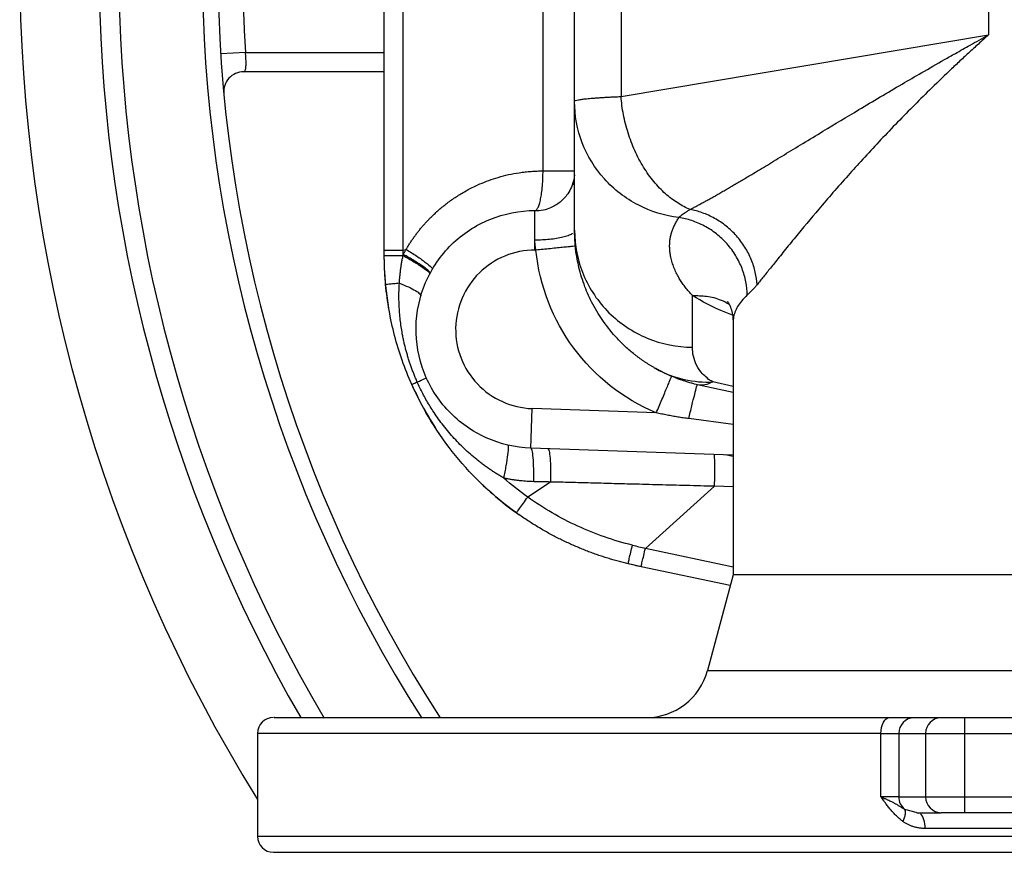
# Model space of a CAD drawing. Header units: millimetres. Extents: x 3 to 2091, y -59 to 1557.
# Tile 40 of 71: x 717 to 841, y 1245 to 1350. Entities that reach past the tile are written whole.
import ezdxf

# ---------------------------------------------------------------- set-up
doc = ezdxf.new("R2010")
doc.units = ezdxf.units.MM

msp = doc.modelspace()

# ---------------------------------------------------------------- linework, layer by layer
at = {"color": 7, "linetype": 'Continuous', "lineweight": 25}
for p, q in [((762.56, 1320.65), (762.56, 1392.66)), ((764.95, 1320.65), (764.95, 1392.66)), ((782.58, 1330.66), (782.58, 1382.66)), ((786.56, 1339.43), (786.56, 1373.88)), ((792.42, 1373.27), (792.42, 1340.04)), ((838.78, 1365.51), (838.78, 1347.81)), ((792.42, 1340.04), (838.78, 1347.81)), ((745.03, 1345.62), (741.92, 1345.42)), ((786.56, 1323.16), (786.56, 1339.43)), ((786.54, 1330.17), (786.38, 1328.88)), ((781.56, 1325.53), (781.56, 1325.66)), ((786.56, 1323.16), (786.48, 1323.06)), ((781.56, 1320.66), (781.56, 1321.91)), ((762.56, 1320.65), (764.95, 1320.65)), ((764.95, 1320.65), (765.31, 1320.75)), ((801.43, 1308.39), (801.43, 1314.93)), ((806.56, 1311.51), (806.56, 1279.66)), ((806.58, 1311.51), (806.58, 1311.47)), ((806.56, 1302.68), (802.07, 1303.67)), ((781.04, 1295.67), (781.21, 1300.66)), ((796.87, 1300.12), (781.21, 1300.66)), ((806.56, 1294.77), (781.04, 1295.67)), ((783.53, 1291.39), (780.65, 1289.48)), ((795.5, 1283.02), (804.22, 1290.85)), ((795.01, 1280.67), (793.33, 1281.07)), ((806.2, 1278.33), (794.95, 1280.69)), ((806.56, 1279.66), (803.32, 1267.59)), ((1026.56, 1279.66), (806.56, 1279.66)), ((829.42, 1261.66), (832.8, 1261.66)), ((835.75, 1261.66), (835.75, 1259.66)), ((835.75, 1261.66), (997.36, 1261.66)), ((746.56, 1259.66), (746.56, 1246.66)), ((825.22, 1251.66), (825.22, 1259.66)), ((825.22, 1259.66), (827.46, 1259.66)), ((827.46, 1259.66), (830.83, 1259.66)), ((827.46, 1259.66), (827.46, 1251.66)), ((830.83, 1259.66), (835.75, 1259.66)), ((830.83, 1259.66), (830.83, 1251.66)), ((835.75, 1259.66), (835.75, 1251.66)), ((835.75, 1259.66), (997.36, 1259.66)), ((827.46, 1251.66), (825.22, 1251.66)), ((827.46, 1251.66), (830.83, 1251.66)), ((830.83, 1251.66), (835.75, 1251.66)), ((835.75, 1251.66), (916.56, 1251.66)), ((829.6, 1249.71), (829.8, 1249.66)), ((829.8, 1249.66), (829.98, 1249.59)), ((829.8, 1249.66), (832.8, 1249.66)), ((879.68, 1249.66), (835.75, 1249.66)), ((880.11, 1247.66), (830.81, 1247.66))]:
    msp.add_line(p, q, dxfattribs=at)
at = {"color": 8, "linetype": 'Continuous', "lineweight": 25}
for p, q in [((806.56, 1303.44), (803.99, 1304.02)), ((806.56, 1298.67), (800.97, 1299.39)), ((806.56, 1294.6), (805.58, 1294.81)), ((806.56, 1290.77), (804.22, 1290.85)), ((806.56, 1280.66), (795.5, 1283.02)), ((803.32, 1267.59), (915.6, 1267.59)), ((825.22, 1259.66), (746.56, 1259.66)), ((828.19, 1250.1), (829.6, 1249.71)), ((1086.56, 1246.66), (746.56, 1246.66))]:
    msp.add_line(p, q, dxfattribs=at)
at = {"color": 7, "linetype": 'Continuous', "lineweight": 25, "flags": 128}
for points in [[(763.12, 1313.32), (762.74, 1316.17), (762.59, 1318.4)], [(825.22, 1259.66), (825.24, 1260.05), (825.3, 1260.42), (825.4, 1260.77), (825.53, 1261.07), (825.7, 1261.32), (825.88, 1261.5), (826.08, 1261.62), (826.29, 1261.66)], [(835.75, 1251.66), (835.75, 1251.27), (835.75, 1250.89), (835.75, 1250.54), (835.75, 1250.24), (835.75, 1249.99), (835.75, 1249.81), (835.75, 1249.69), (835.75, 1249.66)]]:
    msp.add_lwpolyline(points, dxfattribs=at)
at = {"color": 7, "linetype": 'Continuous', "lineweight": 25}
for centre, radius, start, end in [((916.56, 1356.66), 200, 148.2117, 211.7883), ((916.56, 1356.66), 190, 149.9792, 210.0008), ((916.56, 1356.66), 187.5, 149.5288, 210.4687), ((916.56, 1356.66), 176.98, 147.4998, 212.4988), ((916.56, 1356.66), 175, 147.0937, 212.8921), ((916.56, 1356.66), 171.88, 176.3174, 183.6826), ((744.8, 1340.66), 2.5, 90, 185.322), ((802.56, 1319.99), 40, 203.4932, 212.9191), ((802.56, 1319.99), 40, 225.3581, 234.8361), ((795.6, 1269.66), 8, 270, 345), ((748.56, 1259.66), 2, 90, 180), ((829.44, 1259.67), 1.98, 90.4419, 180.4352), ((832.82, 1259.67), 1.98, 90.4419, 180.4352), ((829.47, 1251.65), 2.01, 179.8946, 230.5169), ((832.82, 1251.64), 1.98, 179.5648, 269.5581), ((748.56, 1246.66), 2, 180, 270)]:
    msp.add_arc(centre, radius, start, end, dxfattribs=at)
for points, knots in [([(801.13, 1325.79), (801.27, 1325.87), (801.55, 1326.01), (801.99, 1326.24), (802.44, 1326.48), (802.9, 1326.74), (803.38, 1327), (803.87, 1327.27), (804.37, 1327.56), (804.89, 1327.85), (805.42, 1328.16), (805.97, 1328.47), (806.53, 1328.8), (807.1, 1329.14), (807.69, 1329.49), (808.3, 1329.85), (809.35, 1330.47), (810.91, 1331.41), (813.06, 1332.72), (815.4, 1334.14), (818.5, 1336.02), (822.62, 1338.51), (826.82, 1341), (830.46, 1343.12), (832.71, 1344.41), (834.75, 1345.57), (836.6, 1346.6), (838, 1347.38), (838.78, 1347.81)], [0, 0, 0, 0, 0.0148682, 0.0299924, 0.0453729, 0.0610101, 0.0769042, 0.0930555, 0.1094642, 0.1261307, 0.1430551, 0.1602376, 0.1776785, 0.195378, 0.2133363, 0.2315535, 0.2500299, 0.3074609, 0.3682666, 0.4324507, 0.500016, 0.616627, 0.7500021, 0.8086365, 0.874946, 0.9067208, 0.9484055, 1, 1, 1, 1]), ([(838.78, 1347.81), (838.56, 1347.62), (838.14, 1347.24), (837.51, 1346.67), (836.88, 1346.1), (836.05, 1345.34), (835.03, 1344.39), (833.37, 1342.82), (831.42, 1340.94), (828.4, 1337.94), (825.59, 1335.02), (822.93, 1332.15), (820.33, 1329.27), (817.42, 1325.92), (814.82, 1322.79), (813.01, 1320.56), (811.99, 1319.28), (811.27, 1318.4), (810.81, 1317.82), (810.38, 1317.28), (809.97, 1316.76), (809.71, 1316.45), (809.59, 1316.29)], [0, 0, 0, 0, 0.015622, 0.031244, 0.046867, 0.06249, 0.09375, 0.124993, 0.191578, 0.250008, 0.374999, 0.439119, 0.499987, 0.631316, 0.749967, 0.813878, 0.874951, 0.900676, 0.926036, 0.951039, 0.975692, 1, 1, 1, 1]), ([(744.8, 1343.16), (744.87, 1343.18), (745, 1343.24), (745.1, 1343.67), (745.13, 1344.32), (745.1, 1345.01), (745.05, 1345.45), (745.03, 1345.62)], [0, 0, 0, 0, 0.232511, 0.458392, 0.672587, 0.87797, 1, 1, 1, 1]), ([(762.56, 1343.16), (762.27, 1343.16), (756.31, 1343.16), (750.42, 1343.16), (744.8, 1343.16)], [0, 0, 0, 0, 0.048034, 1, 1, 1, 1]), ([(786.56, 1339.43), (786.56, 1339.43), (786.56, 1339.47), (786.64, 1339.53), (787, 1339.62), (787.48, 1339.7), (787.99, 1339.76), (788.45, 1339.8), (788.87, 1339.84), (789.31, 1339.87), (789.78, 1339.91), (790.27, 1339.94), (790.78, 1339.97), (791.31, 1339.99), (791.85, 1340.02), (792.23, 1340.03), (792.42, 1340.04)], [0, 0, 0, 0, 0.000041, 0.148329, 0.281073, 0.39827, 0.499914, 0.560052, 0.619046, 0.676897, 0.733605, 0.78917, 0.843592, 0.896871, 0.949007, 1, 1, 1, 1]), ([(799.73, 1324.77), (797.94, 1324.99), (796.18, 1325.53), (792.97, 1327.19), (791.53, 1328.31), (789.13, 1330.98), (788.17, 1332.53), (786.89, 1335.87), (786.56, 1337.65), (786.56, 1339.43)], [0, 0, 0, 0, 0.25, 0.25, 0.5, 0.5, 0.75, 0.75, 1, 1, 1, 1]), ([(801.13, 1325.79), (800.61, 1326.01), (800.09, 1326.28), (799.05, 1326.94), (798.53, 1327.33), (797.53, 1328.23), (797.04, 1328.74), (796.11, 1329.86), (795.67, 1330.48), (794.86, 1331.79), (794.5, 1332.49), (793.84, 1333.94), (793.56, 1334.69), (793.08, 1336.22), (792.88, 1336.99), (792.58, 1338.53), (792.48, 1339.3), (792.42, 1340.04)], [0, 0, 0, 0, 0.125, 0.125, 0.25, 0.25, 0.375, 0.375, 0.5, 0.5, 0.625, 0.625, 0.75, 0.75, 0.875, 0.875, 1, 1, 1, 1]), ([(765.31, 1320.75), (765.39, 1320.88), (765.55, 1321.14), (765.79, 1321.53), (766.04, 1321.91), (766.3, 1322.28), (766.57, 1322.65), (766.85, 1323.01), (767.13, 1323.37), (767.43, 1323.72), (767.73, 1324.06), (768.04, 1324.39), (768.56, 1324.93), (769.32, 1325.65), (770.36, 1326.51), (771.48, 1327.31), (772.88, 1328.18), (774.32, 1328.9), (775.75, 1329.47), (776.96, 1329.87), (778.24, 1330.2), (779.38, 1330.41), (780.33, 1330.53), (781.08, 1330.6), (781.83, 1330.65), (782.33, 1330.65), (782.58, 1330.66)], [0, 0, 0, 0, 0.021795, 0.043546, 0.065265, 0.086963, 0.108651, 0.130341, 0.152045, 0.173773, 0.195538, 0.217351, 0.239223, 0.302989, 0.366899, 0.433417, 0.499992, 0.604957, 0.664117, 0.723287, 0.789068, 0.854937, 0.891165, 0.927385, 0.963647, 1, 1, 1, 1]), ([(781.56, 1325.66), (781.57, 1325.66), (781.6, 1325.66), (781.64, 1325.67), (781.68, 1325.69), (781.72, 1325.72), (781.78, 1325.77), (781.86, 1325.86), (781.98, 1326.08), (782.13, 1326.47), (782.28, 1327.08), (782.41, 1327.84), (782.49, 1328.53), (782.53, 1329.07), (782.55, 1329.43), (782.57, 1329.81), (782.58, 1330.22), (782.58, 1330.51), (782.58, 1330.66)], [0, 0, 0, 0, 0.025294, 0.05047, 0.075608, 0.100788, 0.126094, 0.18796, 0.250176, 0.371574, 0.500006, 0.61771, 0.749833, 0.79383, 0.840839, 0.890877, 0.943941, 1, 1, 1, 1]), ([(782.58, 1330.66), (782.65, 1330.66), (782.78, 1330.66), (782.98, 1330.66), (783.17, 1330.66), (783.35, 1330.66), (783.52, 1330.66), (783.68, 1330.66), (783.83, 1330.66), (783.98, 1330.66), (784.34, 1330.66), (784.86, 1330.66), (785.47, 1330.66), (785.96, 1330.66), (786.25, 1330.66), (786.41, 1330.66), (786.5, 1330.66), (786.55, 1330.66), (786.56, 1330.66), (786.56, 1330.66)], [0, 0, 0, 0, 0.030893, 0.060808, 0.089739, 0.117685, 0.144645, 0.170619, 0.195612, 0.219626, 0.242669, 0.378107, 0.500027, 0.632885, 0.757387, 0.819263, 0.879853, 0.939848, 1, 1, 1, 1]), ([(786.48, 1329.67), (786.39, 1329.32), (786.23, 1328.64), (785.65, 1327.62), (784.79, 1326.68), (783.7, 1326.02), (782.6, 1325.66), (781.92, 1325.62), (781.56, 1325.6)], [0, 0, 0, 0, 0.1604057, 0.3012147, 0.5065848, 0.7076481, 0.8450929, 1, 1, 1, 1]), ([(781.04, 1295.67), (779.1, 1295.73), (777.17, 1296.18), (773.63, 1297.78), (772.02, 1298.92), (769.34, 1301.74), (768.28, 1303.41), (766.88, 1307.03), (766.53, 1308.98), (766.6, 1312.86), (767.01, 1314.79), (768.54, 1318.36), (769.66, 1319.99), (772.43, 1322.72), (774.08, 1323.8), (777.68, 1325.27), (779.62, 1325.66), (781.56, 1325.66)], [0, 0, 0, 0, 0.125, 0.125, 0.25, 0.25, 0.375, 0.375, 0.5, 0.5, 0.625, 0.625, 0.75, 0.75, 0.875, 0.875, 1, 1, 1, 1]), ([(799.73, 1324.77), (799.75, 1324.79), (799.79, 1324.83), (799.85, 1324.9), (799.92, 1324.96), (799.99, 1325.03), (800.08, 1325.1), (800.17, 1325.17), (800.31, 1325.27), (800.52, 1325.41), (800.81, 1325.59), (801.02, 1325.73), (801.13, 1325.79)], [0, 0, 0, 0, 0.07228, 0.143863, 0.214984, 0.285889, 0.356848, 0.428136, 0.500027, 0.668078, 0.833895, 1, 1, 1, 1]), ([(809.59, 1316.29), (809.55, 1316.81), (809.48, 1317.34), (809.24, 1318.4), (809.07, 1318.94), (808.64, 1320), (808.37, 1320.52), (807.74, 1321.53), (807.38, 1322.01), (806.59, 1322.9), (806.15, 1323.31), (805.22, 1324.06), (804.73, 1324.38), (803.72, 1324.95), (803.2, 1325.18), (802.16, 1325.56), (801.64, 1325.7), (801.13, 1325.79)], [0, 0, 0, 0, 0.125, 0.125, 0.25, 0.25, 0.375, 0.375, 0.5, 0.5, 0.625, 0.625, 0.75, 0.75, 0.875, 0.875, 1, 1, 1, 1]), ([(801.43, 1314.93), (801.35, 1315.02), (801.2, 1315.18), (800.98, 1315.42), (800.76, 1315.67), (800.56, 1315.92), (800.37, 1316.18), (800.19, 1316.44), (800.01, 1316.7), (799.85, 1316.96), (799.7, 1317.22), (799.48, 1317.61), (799.23, 1318.14), (798.97, 1318.79), (798.78, 1319.43), (798.65, 1320.03), (798.58, 1320.57), (798.55, 1321.06), (798.56, 1321.55), (798.61, 1322.03), (798.7, 1322.5), (798.83, 1322.96), (799, 1323.42), (799.2, 1323.87), (799.44, 1324.32), (799.64, 1324.62), (799.73, 1324.77)], [0, 0, 0, 0, 0.024688, 0.049442, 0.074263, 0.099152, 0.124112, 0.149143, 0.174246, 0.199423, 0.224674, 0.250002, 0.312551, 0.375055, 0.437532, 0.5, 0.550132, 0.600209, 0.65024, 0.700236, 0.750205, 0.800158, 0.850104, 0.900053, 0.950015, 1, 1, 1, 1]), ([(808.35, 1315), (808.34, 1315.53), (808.28, 1316.09), (808.06, 1317.2), (807.9, 1317.77), (807.48, 1318.88), (807.21, 1319.43), (806.58, 1320.48), (806.21, 1320.98), (805.39, 1321.9), (804.94, 1322.33), (803.98, 1323.09), (803.47, 1323.42), (802.42, 1323.98), (801.89, 1324.21), (800.8, 1324.56), (800.26, 1324.69), (799.73, 1324.77)], [0, 0, 0, 0, 0.125, 0.125, 0.25, 0.25, 0.375, 0.375, 0.5, 0.5, 0.625, 0.625, 0.75, 0.75, 0.875, 0.875, 1, 1, 1, 1]), ([(786.56, 1323.16), (786.56, 1321.24), (786.95, 1319.32), (788.43, 1315.76), (789.53, 1314.13), (792.28, 1311.4), (793.93, 1310.3), (797.53, 1308.8), (799.48, 1308.41), (801.43, 1308.39)], [0, 0, 0, 0, 0.25, 0.25, 0.5, 0.5, 0.75, 0.75, 1, 1, 1, 1]), ([(796.81, 1305.7), (796.71, 1305.75), (796.51, 1305.87), (796.2, 1306.05), (795.9, 1306.24), (795.6, 1306.43), (795.3, 1306.63), (795, 1306.84), (794.7, 1307.05), (794.41, 1307.27), (794.02, 1307.57), (793.54, 1307.97), (793, 1308.45), (792.47, 1308.96), (791.47, 1309.99), (790.46, 1311.24), (789.49, 1312.71), (788.66, 1314.17), (787.79, 1316.1), (787.2, 1318.02), (786.87, 1319.61), (786.71, 1320.64), (786.59, 1321.84), (786.57, 1322.62), (786.56, 1323.16)], [0, 0, 0, 0, 0.012878, 0.026002, 0.039376, 0.053004, 0.066891, 0.081042, 0.095459, 0.110147, 0.125109, 0.155271, 0.187608, 0.217121, 0.250154, 0.375094, 0.433825, 0.50009, 0.619637, 0.750014, 0.808169, 0.875011, 0.914419, 1, 1, 1, 1]), ([(781.69, 1320.66), (781.67, 1320.72), (781.65, 1320.85), (781.62, 1321.05), (781.6, 1321.24), (781.58, 1321.41), (781.57, 1321.59), (781.56, 1321.75), (781.56, 1321.86), (781.56, 1321.91)], [0, 0, 0, 0, 0.159761, 0.313714, 0.461966, 0.60462, 0.741778, 0.873538, 1, 1, 1, 1]), ([(764.95, 1320.12), (765.01, 1320.22), (765.13, 1320.44), (765.25, 1320.64), (765.31, 1320.75)], [0, 0, 0, 0, 0.501384, 1, 1, 1, 1]), ([(765.31, 1320.75), (765.76, 1320.47), (766.22, 1320.18), (767.07, 1319.62), (767.46, 1319.34), (768.08, 1318.87), (768.31, 1318.66), (768.59, 1318.37), (768.64, 1318.27), (768.61, 1318.23)], [0, 0, 0, 0, 0.25, 0.25, 0.5, 0.5, 0.75, 0.75, 1, 1, 1, 1]), ([(781.56, 1320.66), (778.94, 1320.66), (776.42, 1319.63), (772.68, 1315.95), (771.61, 1313.45), (771.51, 1308.21), (772.5, 1305.67), (776.11, 1301.87), (778.59, 1300.75), (781.21, 1300.66)], [0, 0, 0, 0, 0.25, 0.25, 0.5, 0.5, 0.75, 0.75, 1, 1, 1, 1]), ([(786.66, 1321.16), (786.66, 1321.16), (786.55, 1321.15), (786.19, 1321.11), (786.03, 1321.09), (785.66, 1321.06), (785.44, 1321.04), (784.96, 1320.99), (784.69, 1320.96), (784.12, 1320.9), (783.82, 1320.87), (782.9, 1320.78), (782.27, 1320.72), (781.69, 1320.66)], [0, 0, 0, 0, 0.25, 0.25, 0.375, 0.375, 0.5, 0.5, 0.625, 0.625, 0.75, 0.75, 1, 1, 1, 1]), ([(762.56, 1319.99), (762.56, 1319.99), (762.61, 1319.99), (762.83, 1319.99), (763, 1319.98), (763.44, 1319.98), (763.72, 1319.98), (764.3, 1319.98), (764.61, 1319.98), (764.92, 1319.98)], [0, 0, 0, 0, 0.25, 0.25, 0.5, 0.5, 0.75, 0.75, 1, 1, 1, 1]), ([(762.73, 1316.31), (762.71, 1316.51), (762.68, 1316.92), (762.63, 1317.53), (762.6, 1318.15), (762.58, 1318.76), (762.56, 1319.38), (762.56, 1319.79), (762.56, 1319.99)], [0, 0, 0, 0, 0.1666667, 0.3333334, 0.5, 0.6666666, 0.8333333, 1, 1, 1, 1]), ([(764.46, 1316.47), (764.47, 1316.64), (764.49, 1316.99), (764.54, 1317.51), (764.6, 1318.02), (764.67, 1318.53), (764.74, 1319.02), (764.83, 1319.5), (764.89, 1319.82), (764.92, 1319.98)], [0, 0, 0, 0, 0.149682, 0.297086, 0.442212, 0.585062, 0.725642, 0.863954, 1, 1, 1, 1]), ([(764.92, 1319.98), (765.38, 1319.73), (765.84, 1319.46), (766.71, 1318.94), (767.1, 1318.68), (767.74, 1318.24), (767.97, 1318.06), (768.26, 1317.78), (768.31, 1317.69), (768.28, 1317.64)], [0, 0, 0, 0, 0.25, 0.25, 0.5, 0.5, 0.75, 0.75, 1, 1, 1, 1]), ([(768.34, 1317.74), (768.36, 1317.79), (768.31, 1317.88), (768.02, 1318.16), (767.79, 1318.35), (767.15, 1318.8), (766.75, 1319.06), (765.88, 1319.59), (765.41, 1319.86), (764.95, 1320.12)], [0, 0, 0, 0, 0.25, 0.25, 0.5, 0.5, 0.75, 0.75, 1, 1, 1, 1]), ([(764.46, 1316.47), (764.21, 1316.44), (763.96, 1316.42), (763.53, 1316.38), (763.34, 1316.36), (763.03, 1316.34), (762.91, 1316.32), (762.76, 1316.31), (762.73, 1316.31), (762.73, 1316.31)], [0, 0, 0, 0, 0.25, 0.25, 0.5, 0.5, 0.75, 0.75, 1, 1, 1, 1]), ([(766.02, 1303.71), (765.13, 1305.7), (764.41, 1307.77), (763.31, 1311.98), (762.93, 1314.14), (762.73, 1316.31)], [0, 0, 0, 0, 0.5, 0.5, 1, 1, 1, 1]), ([(766.71, 1304.02), (766.65, 1304.17), (766.51, 1304.48), (766.32, 1304.95), (766.13, 1305.43), (765.95, 1305.92), (765.78, 1306.41), (765.62, 1306.92), (765.46, 1307.43), (765.32, 1307.95), (765.18, 1308.48), (765.05, 1309.02), (764.93, 1309.56), (764.81, 1310.22), (764.68, 1310.98), (764.57, 1311.87), (764.48, 1312.77), (764.43, 1313.68), (764.4, 1314.6), (764.41, 1315.53), (764.44, 1316.15), (764.46, 1316.47)], [0, 0, 0, 0, 0.039292, 0.079017, 0.119175, 0.159766, 0.200791, 0.242248, 0.284136, 0.326454, 0.369201, 0.412374, 0.455971, 0.499988, 0.568991, 0.638835, 0.709504, 0.780978, 0.853235, 0.926251, 1, 1, 1, 1]), ([(764.46, 1316.47), (764.86, 1316.32), (765.24, 1316.16), (765.94, 1315.85), (766.25, 1315.69), (766.74, 1315.4), (766.92, 1315.27), (767.14, 1315.04), (767.18, 1314.94), (767.16, 1314.87)], [0, 0, 0, 0, 0.25, 0.25, 0.5, 0.5, 0.75, 0.75, 1, 1, 1, 1]), ([(809.59, 1316.29), (809.54, 1316.24), (809.46, 1316.14), (809.33, 1315.99), (809.2, 1315.84), (809.06, 1315.7), (808.91, 1315.54), (808.73, 1315.36), (808.54, 1315.17), (808.42, 1315.05), (808.35, 1315)], [0, 0, 0, 0, 0.093863, 0.190776, 0.290758, 0.393828, 0.5, 0.664945, 0.831598, 1, 1, 1, 1]), ([(805.87, 1314.15), (805.87, 1314.16), (805.87, 1314.16), (805.9, 1314.11), (805.97, 1314.01), (806.09, 1313.8), (806.31, 1313.28), (806.53, 1312.45), (806.55, 1311.79), (806.56, 1311.42)], [0, 0, 0, 0, 0.044001, 0.1524782, 0.2610799, 0.3782401, 0.539377, 0.7473072, 1, 1, 1, 1]), ([(803.99, 1304.02), (803.71, 1304.18), (803.48, 1304.35), (803.06, 1304.69), (802.88, 1304.86), (802.39, 1305.4), (802.15, 1305.77), (801.78, 1306.51), (801.65, 1306.88), (801.47, 1307.64), (801.43, 1308.01), (801.43, 1308.39)], [0, 0, 0, 0, 0.125, 0.125, 0.25, 0.25, 0.5, 0.5, 0.75, 0.75, 1, 1, 1, 1]), ([(796.81, 1305.7), (797.96, 1305.06), (799.18, 1304.6), (801.62, 1304.06), (802.83, 1303.97), (803.99, 1304.02)], [0, 0, 0, 0, 0.5, 0.5, 1, 1, 1, 1]), ([(802.07, 1303.67), (801.95, 1303.7), (801.68, 1303.77), (801.22, 1303.89), (800.63, 1304.06), (800, 1304.26), (799.31, 1304.52), (798.66, 1304.79), (797.98, 1305.09), (797.38, 1305.39), (797, 1305.6), (796.81, 1305.7)], [0, 0, 0, 0, 0.065155, 0.14849, 0.250007, 0.396249, 0.500008, 0.640829, 0.771101, 0.890824, 1, 1, 1, 1]), ([(766.71, 1304.02), (767.1, 1304.19), (767.39, 1304.32), (767.78, 1304.5), (767.86, 1304.53), (767.86, 1304.54)], [0, 0, 0, 0, 0.5, 0.5, 1, 1, 1, 1]), ([(796.87, 1300.12), (797.1, 1300.66), (797.35, 1301.24), (797.71, 1302.1), (797.82, 1302.37), (798.04, 1302.9), (798.15, 1303.15), (798.34, 1303.6), (798.42, 1303.8), (798.57, 1304.15), (798.63, 1304.29), (798.77, 1304.63), (798.81, 1304.72), (798.81, 1304.72)], [0, 0, 0, 0, 0.25, 0.25, 0.375, 0.375, 0.5, 0.5, 0.625, 0.625, 0.75, 0.75, 1, 1, 1, 1]), ([(766.02, 1303.71), (766.02, 1303.71), (766.08, 1303.74), (766.31, 1303.84), (766.49, 1303.92), (766.71, 1304.02)], [0, 0, 0, 0, 0.5, 0.5, 1, 1, 1, 1]), ([(779.22, 1287.5), (776.36, 1289.56), (773.77, 1292), (769.32, 1297.46), (767.46, 1300.49), (766.02, 1303.71)], [0, 0, 0, 0, 0.5, 0.5, 1, 1, 1, 1]), ([(777.63, 1291.89), (777.49, 1291.97), (777.21, 1292.13), (776.78, 1292.39), (776.36, 1292.67), (775.93, 1292.95), (775.5, 1293.25), (775.07, 1293.56), (774.64, 1293.89), (773.81, 1294.55), (772.64, 1295.58), (771.18, 1297.08), (769.86, 1298.67), (768.9, 1300.04), (768.24, 1301.09), (767.81, 1301.82), (767.42, 1302.55), (767.05, 1303.28), (766.82, 1303.77), (766.71, 1304.02)], [0, 0, 0, 0, 0.029319, 0.059185, 0.089601, 0.120567, 0.152085, 0.184155, 0.216779, 0.249957, 0.375602, 0.499938, 0.627822, 0.74992, 0.801457, 0.852235, 0.902253, 0.951508, 1, 1, 1, 1]), ([(800.97, 1299.39), (801.09, 1299.92), (801.23, 1300.48), (801.48, 1301.55), (801.61, 1302.05), (801.82, 1302.86), (801.9, 1303.18), (802.02, 1303.59), (802.06, 1303.68), (802.07, 1303.67)], [0, 0, 0, 0, 0.25, 0.25, 0.5, 0.5, 0.75, 0.75, 1, 1, 1, 1]), ([(803.99, 1304.02), (803.64, 1303.84), (803.31, 1303.72), (802.66, 1303.6), (802.36, 1303.61), (802.07, 1303.67)], [0, 0, 0, 0, 0.5, 0.5, 1, 1, 1, 1]), ([(800.97, 1299.39), (800.74, 1299.42), (800.28, 1299.48), (799.59, 1299.59), (798.91, 1299.7), (798.23, 1299.83), (797.55, 1299.97), (797.1, 1300.07), (796.87, 1300.12)], [0, 0, 0, 0, 0.167431, 0.334506, 0.501263, 0.667739, 0.833972, 1, 1, 1, 1]), ([(777.63, 1291.89), (777.74, 1292.41), (777.85, 1292.95), (778.04, 1293.96), (778.11, 1294.44), (778.21, 1295.23), (778.23, 1295.53), (778.23, 1295.94), (778.2, 1296.04), (778.15, 1296.05)], [0, 0, 0, 0, 0.25, 0.25, 0.5, 0.5, 0.75, 0.75, 1, 1, 1, 1]), ([(781.41, 1291.43), (781.42, 1291.97), (781.42, 1292.52), (781.4, 1293.57), (781.37, 1294.06), (781.3, 1294.86), (781.26, 1295.17), (781.15, 1295.57), (781.09, 1295.66), (781.04, 1295.67)], [0, 0, 0, 0, 0.25, 0.25, 0.5, 0.5, 0.75, 0.75, 1, 1, 1, 1]), ([(783.19, 1295.59), (783.24, 1295.59), (783.3, 1295.5), (783.39, 1295.1), (783.44, 1294.79), (783.5, 1293.99), (783.52, 1293.51), (783.54, 1292.47), (783.54, 1291.92), (783.53, 1291.39)], [0, 0, 0, 0, 0.25, 0.25, 0.5, 0.5, 0.75, 0.75, 1, 1, 1, 1]), ([(804.22, 1290.85), (804.24, 1291.37), (804.25, 1291.9), (804.26, 1292.89), (804.26, 1293.35), (804.25, 1294.1), (804.24, 1294.39), (804.21, 1294.77), (804.2, 1294.86), (804.18, 1294.86)], [0, 0, 0, 0, 0.25, 0.25, 0.5, 0.5, 0.75, 0.75, 1, 1, 1, 1]), ([(781.41, 1291.43), (781.27, 1291.44), (780.99, 1291.45), (780.57, 1291.47), (780.14, 1291.5), (779.72, 1291.54), (779.3, 1291.59), (778.88, 1291.65), (778.46, 1291.72), (778.05, 1291.8), (777.77, 1291.86), (777.63, 1291.89)], [0, 0, 0, 0, 0.111244, 0.222387, 0.333456, 0.444481, 0.555492, 0.666518, 0.777591, 0.888741, 1, 1, 1, 1]), ([(783.53, 1291.39), (783.18, 1291.4), (782.47, 1291.41), (781.77, 1291.43), (781.41, 1291.43)], [0, 0, 0, 0, 0.5, 1, 1, 1, 1]), ([(804.22, 1290.85), (803.63, 1290.87), (802.45, 1290.9), (800.69, 1290.94), (798.95, 1290.99), (797.24, 1291.03), (795.54, 1291.08), (793.54, 1291.13), (791.23, 1291.19), (788.63, 1291.26), (786.07, 1291.33), (784.37, 1291.37), (783.53, 1291.39)], [0, 0, 0, 0, 0.085919, 0.170832, 0.254718, 0.337555, 0.41932, 0.499992, 0.627695, 0.753658, 0.877786, 1, 1, 1, 1]), ([(779.22, 1287.5), (779.22, 1287.5), (779.25, 1287.55), (779.39, 1287.73), (779.49, 1287.88), (779.76, 1288.25), (779.93, 1288.48), (780.28, 1288.97), (780.47, 1289.23), (780.65, 1289.48)], [0, 0, 0, 0, 0.25, 0.25, 0.5, 0.5, 0.75, 0.75, 1, 1, 1, 1]), ([(793.86, 1283.42), (791.5, 1284), (789.18, 1284.8), (784.75, 1286.84), (782.63, 1288.07), (780.65, 1289.48)], [0, 0, 0, 0, 0.5, 0.5, 1, 1, 1, 1]), ([(793.33, 1281.07), (793.12, 1281.12), (792.69, 1281.22), (792.05, 1281.39), (791.4, 1281.57), (790.76, 1281.77), (790.11, 1281.97), (789.47, 1282.19), (788.82, 1282.42), (788.17, 1282.66), (787.52, 1282.92), (786.88, 1283.19), (786.23, 1283.47), (785.58, 1283.77), (784.93, 1284.08), (784.29, 1284.4), (783.65, 1284.74), (783, 1285.09), (782.37, 1285.46), (781.73, 1285.84), (781.1, 1286.23), (780.47, 1286.64), (779.84, 1287.06), (779.43, 1287.36), (779.22, 1287.5)], [0, 0, 0, 0, 0.042172, 0.084657, 0.127455, 0.170565, 0.213988, 0.257723, 0.301771, 0.346131, 0.390804, 0.435789, 0.481087, 0.526698, 0.572621, 0.618857, 0.665406, 0.712267, 0.759441, 0.806928, 0.854727, 0.902838, 0.951263, 1, 1, 1, 1]), ([(793.33, 1281.07), (793.33, 1281.07), (793.34, 1281.12), (793.38, 1281.34), (793.42, 1281.51), (793.52, 1281.96), (793.58, 1282.23), (793.72, 1282.81), (793.79, 1283.12), (793.86, 1283.42)], [0, 0, 0, 0, 0.25, 0.25, 0.5, 0.5, 0.75, 0.75, 1, 1, 1, 1]), ([(793.86, 1283.42), (794.14, 1283.35), (794.68, 1283.22), (795.23, 1283.08), (795.5, 1283.02)], [0, 0, 0, 0, 0.503222, 1, 1, 1, 1]), ([(794.95, 1280.69), (794.95, 1280.69), (794.96, 1280.74), (795.02, 1280.96), (795.05, 1281.12), (795.16, 1281.56), (795.22, 1281.83), (795.35, 1282.41), (795.43, 1282.72), (795.5, 1283.02)], [0, 0, 0, 0, 0.25, 0.25, 0.5, 0.5, 0.75, 0.75, 1, 1, 1, 1]), ([(748.69, 1261.66), (748.66, 1261.66), (748.54, 1261.66), (749.5, 1261.66), (751.58, 1261.66), (754.86, 1261.66), (759.25, 1261.66), (764.72, 1261.66), (771.22, 1261.66), (778.65, 1261.66), (786.93, 1261.66), (795.93, 1261.66), (805.52, 1261.66), (815.59, 1261.66), (822.73, 1261.66), (826.29, 1261.66)], [0, 0, 0, 0, 0.0321315, 0.1132199, 0.1951384, 0.2776198, 0.3603856, 0.4431514, 0.5256328, 0.6075513, 0.6886396, 0.768647, 0.8473429, 0.9236707, 1, 1, 1, 1]), ([(826.29, 1261.66), (826.36, 1261.66), (826.49, 1261.66), (826.69, 1261.66), (826.88, 1261.66), (827.06, 1261.66), (827.24, 1261.66), (827.54, 1261.66), (827.92, 1261.66), (828.36, 1261.66), (828.74, 1261.66), (829.01, 1261.66), (829.2, 1261.66), (829.33, 1261.66), (829.39, 1261.66), (829.42, 1261.66)], [0, 0, 0, 0, 0.041292, 0.082493, 0.12365, 0.164813, 0.206029, 0.247346, 0.373637, 0.500018, 0.626308, 0.75269, 0.835171, 0.917479, 1, 1, 1, 1]), ([(832.8, 1261.66), (832.81, 1261.66), (832.83, 1261.66), (832.88, 1261.66), (832.93, 1261.66), (832.99, 1261.66), (833.06, 1261.66), (833.2, 1261.66), (833.43, 1261.66), (833.82, 1261.66), (834.26, 1261.66), (834.69, 1261.66), (835.08, 1261.66), (835.42, 1261.66), (835.64, 1261.66), (835.75, 1261.66)], [0, 0, 0, 0, 0.040585, 0.080919, 0.12113, 0.161347, 0.201701, 0.24232, 0.371122, 0.500047, 0.628849, 0.757774, 0.838662, 0.919058, 1, 1, 1, 1]), ([(827.99, 1248.54), (827.93, 1248.59), (827.8, 1248.68), (827.62, 1248.83), (827.43, 1248.99), (827.25, 1249.17), (827.06, 1249.35), (826.87, 1249.54), (826.68, 1249.75), (826.45, 1250.02), (826.17, 1250.37), (825.86, 1250.76), (825.54, 1251.2), (825.34, 1251.49), (825.22, 1251.66)], [0, 0, 0, 0, 0.056812, 0.115129, 0.175019, 0.236542, 0.299755, 0.364709, 0.431452, 0.50003, 0.618055, 0.749985, 0.854358, 1, 1, 1, 1]), ([(825.22, 1251.66), (825.3, 1251.62), (825.44, 1251.56), (825.64, 1251.47), (825.82, 1251.4), (825.97, 1251.33), (826.21, 1251.22), (826.52, 1251.07), (826.9, 1250.87), (827.24, 1250.68), (827.57, 1250.48), (827.88, 1250.28), (828.09, 1250.16), (828.19, 1250.1)], [0, 0, 0, 0, 0.06292, 0.11938, 0.169397, 0.212971, 0.250083, 0.382942, 0.500106, 0.630411, 0.750054, 0.879347, 1, 1, 1, 1]), ([(827.99, 1248.54), (828.08, 1248.71), (828.15, 1248.88), (828.26, 1249.2), (828.29, 1249.36), (828.32, 1249.63), (828.32, 1249.76), (828.28, 1249.96), (828.24, 1250.04), (828.19, 1250.1)], [0, 0, 0, 0, 0.25, 0.25, 0.5, 0.5, 0.75, 0.75, 1, 1, 1, 1]), ([(835.75, 1249.66), (835.7, 1249.66), (835.59, 1249.66), (835.42, 1249.66), (835.25, 1249.66), (835.08, 1249.66), (834.92, 1249.66), (834.64, 1249.66), (834.26, 1249.66), (833.82, 1249.66), (833.43, 1249.66), (833.16, 1249.66), (832.99, 1249.66), (832.87, 1249.66), (832.82, 1249.66), (832.8, 1249.66)], [0, 0, 0, 0, 0.040585, 0.080919, 0.12113, 0.161347, 0.201701, 0.24232, 0.371122, 0.500047, 0.628849, 0.757774, 0.838662, 0.919058, 1, 1, 1, 1]), ([(830.81, 1247.66), (830.74, 1247.66), (830.6, 1247.66), (830.38, 1247.67), (830.17, 1247.7), (829.96, 1247.73), (829.75, 1247.77), (829.55, 1247.82), (829.29, 1247.89), (828.98, 1248), (828.64, 1248.15), (828.31, 1248.33), (828.1, 1248.47), (827.99, 1248.54)], [0, 0, 0, 0, 0.072462, 0.144424, 0.215981, 0.28723, 0.358267, 0.429191, 0.500102, 0.627558, 0.752927, 0.876852, 1, 1, 1, 1]), ([(748.56, 1244.66), (748.56, 1244.66), (766.26, 1244.66), (829.27, 1244.66), (872, 1244.66), (916.56, 1244.66)], [0, 0, 0, 0, 0.5, 0.5, 1, 1, 1, 1])]:
    msp.add_open_spline(points, degree=3, knots=knots, dxfattribs=at)
at = {"color": 8, "linetype": 'Continuous', "lineweight": 25}
for points, knots in [([(745.03, 1345.62), (750.58, 1345.62), (756.4, 1345.62), (762.28, 1345.62), (762.56, 1345.62)], [0, 0, 0, 0, 0.953161, 1, 1, 1, 1]), ([(781.56, 1321.91), (781.56, 1322.43), (781.56, 1323.47), (781.56, 1324.66), (781.56, 1325.4), (781.56, 1325.5), (781.56, 1325.53)], [0, 0, 0, 0, 0.28344, 0.56688, 0.850321, 1, 1, 1, 1]), ([(786.27, 1322.78), (786.25, 1322.75), (786.18, 1322.64), (785.75, 1322.47), (785.12, 1322.27), (784.32, 1322.11), (783.15, 1321.95), (782.19, 1321.93), (781.56, 1321.91)], [0, 0, 0, 0, 0.051126, 0.212081, 0.376397, 0.540654, 0.701443, 1, 1, 1, 1]), ([(801.43, 1314.93), (802.03, 1314.92), (803.26, 1314.9), (804.84, 1314.51), (805.72, 1314.03), (806.06, 1313.84)], [0, 0, 0, 0, 0.36905, 0.761393, 1, 1, 1, 1]), ([(806.49, 1312.45), (806.2, 1312.56), (804.06, 1313.36), (802.65, 1314.2), (801.43, 1314.93)], [0, 0, 0, 0, 0.133166, 1, 1, 1, 1]), ([(808.35, 1315), (808.09, 1314.74), (807.61, 1314.26), (807.1, 1313.54), (806.76, 1312.82), (806.58, 1312.14), (806.58, 1311.69), (806.58, 1311.51)], [0, 0, 0, 0, 0.232411, 0.436284, 0.643703, 0.857781, 1, 1, 1, 1]), ([(830.81, 1247.66), (830.81, 1248.05), (830.75, 1248.44), (830.53, 1249.1), (830.37, 1249.35), (830.19, 1249.5)], [0, 0, 0, 0, 0.5, 0.5, 1, 1, 1, 1])]:
    msp.add_open_spline(points, degree=3, knots=knots, dxfattribs=at)
at = {"color": 7, "linetype": 'Continuous', "lineweight": 25}
for points in [[(762.56, 1319.99), (762.56, 1320.21), (762.56, 1320.43), (762.56, 1320.65)], [(764.95, 1320.12), (764.95, 1320.3), (764.95, 1320.47), (764.95, 1320.65)], [(781.56, 1320.66), (781.6, 1320.66), (781.64, 1320.66), (781.69, 1320.66)], [(796.87, 1300.12), (788.43, 1303.66), (782.6, 1311.55), (781.69, 1320.66)], [(764.92, 1319.98), (764.93, 1320.03), (764.94, 1320.07), (764.95, 1320.12)], [(780.65, 1289.48), (779.6, 1290.23), (778.6, 1291.04), (777.63, 1291.89)], [(794.95, 1280.69), (794.41, 1280.81), (793.87, 1280.94), (793.33, 1281.07)]]:
    msp.add_open_spline(points, degree=3, dxfattribs=at)

doc.saveas('drawing.dxf')
